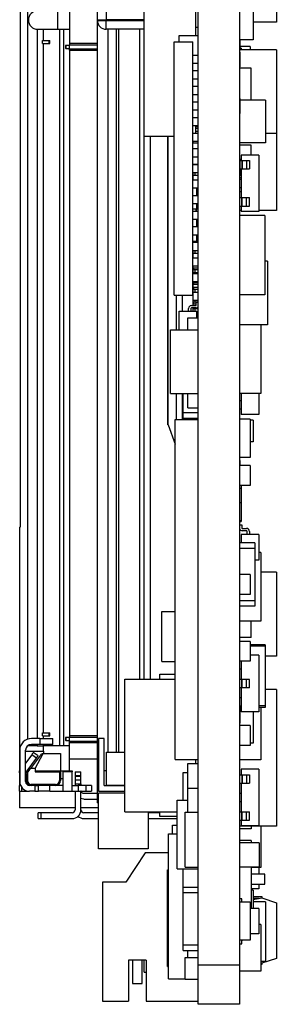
# Model space of a CAD drawing. Extents: x 25 to 408, y 76 to 219.
# Tile 5 of 21: x 206 to 219, y 98 to 149. Entities that reach past the tile are written whole.
import ezdxf

# ---------------------------------------------------------------- set-up
doc = ezdxf.new("R2010")
doc.units = 0
doc.layers.add('粗實線', color=7, linetype='CONTINUOUS')

msp = doc.modelspace()

# ---------------------------------------------------------------- linework, layer by layer
at = {"layer": '粗實線'}
for p, q in [((215.035, 100.426), (215.035, 191.426)), ((217.159, 191.426), (217.159, 100.426)), ((209.855, 148.922), (209.855, 180.402)), ((206.255, 178.784), (206.255, 112.02)), ((205.875, 167.902), (205.875, 122.902)), ((219.049, 152.745), (219.049, 148.795)), ((217.849, 150.202), (217.849, 147.884)), ((208.425, 149.852), (208.425, 147.702)), ((212.255, 142.946), (212.255, 149.546)), ((214.905, 148.115), (214.905, 149.546)), ((207.805, 149.372), (207.805, 148.432)), ((210.305, 149.372), (210.305, 148.922)), ((209.855, 148.922), (210.305, 148.922)), ((209.855, 148.882), (209.855, 148.922)), ((209.855, 148.882), (210.305, 148.882)), ((209.855, 110.402), (209.855, 148.882)), ((210.305, 148.922), (210.305, 148.882)), ((212.255, 148.922), (210.305, 148.922)), ((210.305, 148.432), (210.305, 148.882)), ((210.305, 148.882), (212.255, 148.882)), ((214.905, 148.537), (215.035, 148.537)), ((219.049, 148.795), (217.849, 148.795)), ((206.748, 148.433), (206.748, 112.055)), ((206.775, 148.432), (207.805, 148.432)), ((207.075, 147.852), (207.075, 148.432)), ((207.805, 148.432), (208.425, 148.432)), ((207.925, 111.682), (207.925, 148.432)), ((208.125, 111.682), (208.125, 148.432)), ((212.255, 148.432), (210.305, 148.432)), ((210.408, 111.352), (210.408, 148.432)), ((210.827, 111.352), (210.827, 148.432)), ((210.955, 111.352), (210.955, 148.432)), ((212.038, 115.102), (212.038, 148.432)), ((214.055, 147.793), (214.055, 148.115)), ((214.055, 148.115), (215.035, 148.115)), ((207.031, 147.702), (207.031, 147.852)), ((207.031, 147.852), (207.369, 147.852)), ((207.031, 147.702), (207.369, 147.702)), ((207.075, 112.352), (207.075, 147.702)), ((207.369, 147.702), (207.369, 147.852)), ((207.369, 147.852), (207.405, 147.852)), ((207.369, 147.702), (207.405, 147.702)), ((207.405, 147.702), (207.405, 147.852)), ((208.205, 147.602), (208.205, 147.452)), ((208.221, 147.602), (208.205, 147.602)), ((208.221, 147.452), (208.205, 147.452)), ((208.425, 147.602), (208.221, 147.602)), ((208.221, 147.602), (208.221, 147.452)), ((208.221, 147.452), (208.425, 147.452)), ((209.855, 147.702), (208.425, 147.702)), ((208.425, 147.702), (208.425, 147.627)), ((208.425, 147.627), (209.855, 147.627)), ((208.425, 147.427), (208.425, 147.627)), ((213.795, 134.793), (213.795, 147.793)), ((213.795, 147.793), (214.755, 147.793)), ((214.755, 134.793), (214.755, 147.793)), ((217.849, 147.884), (217.159, 147.884)), ((217.175, 147.871), (217.159, 147.871)), ((217.175, 147.884), (217.175, 147.871)), ((217.175, 147.871), (217.175, 147.38)), ((217.699, 147.549), (217.175, 147.549)), ((217.249, 147.465), (217.175, 147.465)), ((217.249, 147.465), (217.249, 147.38)), ((217.699, 147.549), (217.699, 147.38)), ((208.425, 147.427), (209.855, 147.427)), ((208.425, 147.352), (208.425, 147.427)), ((208.425, 147.352), (209.855, 147.352)), ((208.425, 147.352), (208.425, 112.202)), ((215.035, 147.093), (214.755, 147.093)), ((219.049, 147.38), (217.159, 147.38)), ((217.175, 147.262), (217.159, 147.262)), ((217.175, 147.262), (217.175, 146.5)), ((219.049, 147.38), (219.049, 143.08)), ((214.755, 146.693), (215.035, 146.693)), ((217.175, 146.5), (217.159, 146.5)), ((215.035, 146.293), (214.755, 146.293)), ((217.749, 146.43), (217.159, 146.43)), ((217.749, 144.798), (217.749, 146.43)), ((214.755, 145.893), (215.035, 145.893)), ((215.035, 145.493), (214.755, 145.493)), ((214.755, 145.093), (215.035, 145.093)), ((215.035, 144.693), (214.755, 144.693)), ((217.175, 144.874), (217.159, 144.874)), ((217.175, 144.874), (217.175, 144.112)), ((218.499, 144.798), (217.175, 144.798)), ((218.499, 144.798), (218.499, 142.614)), ((214.755, 144.293), (215.035, 144.293)), ((217.175, 144.112), (217.159, 144.112)), ((215.035, 143.893), (214.755, 143.893)), ((214.755, 143.493), (215.035, 143.493)), ((214.905, 143.093), (214.905, 143.493)), ((214.905, 143.452), (215.035, 143.452)), ((212.255, 142.946), (213.795, 142.946)), ((212.261, 115.102), (212.261, 142.946)), ((212.555, 142.946), (212.555, 115.102)), ((213.475, 128.137), (213.475, 142.946)), ((213.495, 128.137), (213.495, 142.946)), ((215.035, 143.093), (214.755, 143.093)), ((214.905, 143.352), (215.035, 143.352)), ((214.905, 143.202), (215.035, 143.202)), ((214.905, 143.104), (215.035, 143.104)), ((219.049, 143.08), (218.499, 143.08)), ((219.049, 143.08), (219.049, 139.143)), ((214.755, 142.693), (215.035, 142.693)), ((214.755, 142.607), (215.035, 142.607)), ((214.775, 142.607), (214.775, 142.693)), ((218.499, 142.614), (217.159, 142.614)), ((217.749, 142.493), (217.159, 142.493)), ((217.749, 141.981), (217.749, 142.493)), ((215.035, 142.293), (214.755, 142.293)), ((218.149, 141.981), (217.249, 141.981)), ((217.249, 141.981), (217.249, 141.696)), ((218.149, 141.981), (218.149, 139.081)), ((214.755, 141.893), (215.035, 141.893)), ((214.755, 141.503), (215.035, 141.503)), ((215.035, 141.493), (214.755, 141.493)), ((214.775, 141.493), (214.775, 141.503)), ((214.855, 141.503), (214.855, 141.493)), ((217.249, 141.75), (217.159, 141.75)), ((217.159, 141.696), (217.269, 141.696)), ((217.175, 141.674), (217.159, 141.674)), ((217.175, 141.674), (217.175, 140.912)), ((217.269, 141.696), (217.269, 141.266)), ((217.269, 141.696), (217.299, 141.696)), ((217.299, 141.696), (217.299, 141.266)), ((217.299, 141.696), (217.519, 141.696)), ((217.519, 141.696), (217.519, 141.266)), ((217.519, 141.696), (217.669, 141.696)), ((217.669, 141.696), (217.669, 141.266)), ((214.755, 141.093), (215.035, 141.093)), ((214.775, 140.693), (214.775, 141.093)), ((214.775, 140.952), (214.855, 140.952)), ((215.035, 140.937), (214.775, 140.937)), ((214.805, 140.937), (214.805, 140.952)), ((214.855, 141.093), (214.855, 140.952)), ((214.855, 140.952), (215.035, 140.952)), ((217.175, 140.912), (217.159, 140.912)), ((217.175, 141.266), (217.269, 141.266)), ((217.249, 141.266), (217.249, 139.796)), ((217.269, 141.266), (217.299, 141.266)), ((217.299, 141.266), (217.519, 141.266)), ((217.519, 141.266), (217.669, 141.266)), ((215.035, 140.693), (214.755, 140.693)), ((217.159, 140.836), (217.249, 140.836)), ((217.159, 140.746), (217.249, 140.746)), ((214.755, 140.293), (215.035, 140.293)), ((215.035, 139.893), (214.755, 139.893)), ((214.955, 139.893), (214.955, 140.293)), ((214.955, 140.202), (215.035, 140.202)), ((214.955, 140.172), (215.035, 140.172)), ((217.159, 140.316), (217.249, 140.316)), ((217.249, 140.093), (217.159, 140.093)), ((214.755, 139.493), (215.035, 139.493)), ((214.955, 139.222), (214.955, 139.493)), ((214.955, 139.452), (215.035, 139.452)), ((217.159, 139.796), (217.269, 139.796)), ((217.269, 139.366), (217.269, 139.796)), ((217.269, 139.796), (217.299, 139.796)), ((217.299, 139.366), (217.299, 139.796)), ((217.299, 139.796), (217.519, 139.796)), ((217.519, 139.366), (217.519, 139.796)), ((217.519, 139.796), (217.669, 139.796)), ((217.669, 139.366), (217.669, 139.796)), ((214.755, 139.222), (214.905, 139.222)), ((215.035, 139.093), (214.755, 139.093)), ((214.905, 139.222), (214.935, 139.222)), ((214.905, 139.222), (214.905, 139.093)), ((214.935, 139.222), (214.935, 139.093)), ((214.935, 139.222), (215.035, 139.222)), ((214.955, 139.352), (215.035, 139.352)), ((217.159, 139.366), (217.269, 139.366)), ((217.249, 139.143), (217.159, 139.143)), ((218.449, 138.887), (217.159, 138.887)), ((217.249, 139.366), (217.249, 139.081)), ((218.149, 139.081), (217.249, 139.081)), ((217.269, 139.366), (217.299, 139.366)), ((217.299, 139.366), (217.519, 139.366)), ((217.519, 139.366), (217.669, 139.366)), ((219.049, 139.143), (218.149, 139.143)), ((218.449, 138.887), (218.449, 134.808)), ((214.755, 138.693), (215.035, 138.693)), ((214.955, 138.293), (214.955, 138.693)), ((214.955, 138.537), (215.035, 138.537)), ((214.955, 138.452), (215.035, 138.452)), ((215.035, 138.293), (214.755, 138.293)), ((214.755, 137.893), (215.035, 137.893)), ((214.955, 138.352), (215.035, 138.352)), ((214.955, 137.557), (214.955, 137.893)), ((214.755, 137.557), (214.955, 137.557)), ((215.035, 137.493), (214.755, 137.493)), ((214.775, 137.493), (214.775, 137.557)), ((214.775, 137.537), (215.035, 137.537)), ((214.855, 137.537), (214.855, 137.493)), ((214.955, 137.842), (215.035, 137.842)), ((214.755, 137.093), (215.035, 137.093)), ((214.775, 136.693), (214.775, 137.093)), ((214.775, 136.952), (214.855, 136.952)), ((215.035, 136.937), (214.775, 136.937)), ((214.805, 136.937), (214.805, 136.952)), ((214.855, 137.093), (214.855, 136.952)), ((214.855, 136.952), (215.035, 136.952)), ((215.035, 136.693), (214.755, 136.693)), ((218.599, 136.532), (218.449, 136.532)), ((218.599, 136.532), (218.599, 133.278)), ((214.755, 136.293), (215.035, 136.293)), ((215.035, 135.893), (214.755, 135.893)), ((214.775, 135.893), (214.775, 136.293)), ((214.775, 136.202), (215.035, 136.202)), ((214.775, 136.102), (214.855, 136.102)), ((214.775, 135.952), (214.855, 135.952)), ((215.035, 135.937), (214.775, 135.937)), ((214.805, 136.102), (214.805, 136.202)), ((214.805, 135.937), (214.805, 135.952)), ((214.855, 136.102), (215.035, 136.102)), ((214.855, 136.102), (214.855, 135.952)), ((214.855, 135.952), (215.035, 135.952)), ((214.755, 135.493), (215.035, 135.493)), ((214.775, 134.262), (214.775, 135.493)), ((214.775, 135.452), (214.855, 135.452)), ((214.775, 135.352), (215.035, 135.352)), ((214.805, 135.352), (214.805, 135.452)), ((214.855, 135.493), (214.855, 135.452)), ((214.855, 135.452), (215.035, 135.452)), ((214.775, 135.202), (215.035, 135.202)), ((214.775, 135.102), (214.855, 135.102)), ((214.775, 134.952), (214.855, 134.952)), ((215.035, 134.937), (214.775, 134.937)), ((214.805, 135.102), (214.805, 135.202)), ((214.805, 134.937), (214.805, 134.952)), ((214.855, 135.102), (215.035, 135.102)), ((214.855, 135.102), (214.855, 134.952)), ((214.855, 134.952), (215.035, 134.952)), ((213.795, 134.793), (214.755, 134.793)), ((213.925, 133.024), (213.925, 134.793)), ((214.225, 133.98), (214.225, 134.793)), ((214.775, 134.537), (215.035, 134.537)), ((214.775, 134.452), (214.855, 134.452)), ((214.775, 134.352), (214.935, 134.352)), ((214.805, 134.352), (214.805, 134.452)), ((214.855, 134.537), (214.855, 134.452)), ((214.855, 134.452), (215.035, 134.452)), ((214.935, 134.292), (214.935, 134.442)), ((214.935, 134.442), (215.035, 134.442)), ((218.449, 134.808), (217.159, 134.808)), ((214.055, 133.024), (214.055, 133.98)), ((214.055, 133.98), (214.955, 133.98)), ((214.535, 133.98), (214.535, 134.112)), ((214.655, 134.112), (214.655, 133.98)), ((214.685, 134.262), (214.905, 134.262)), ((214.905, 134.142), (214.685, 134.142)), ((214.775, 133.98), (214.775, 134.142)), ((214.775, 134.102), (214.855, 134.102)), ((214.805, 134.102), (214.805, 134.142)), ((214.855, 134.102), (215.035, 134.102)), ((214.855, 134.102), (214.855, 133.98)), ((214.955, 133.635), (214.955, 133.98)), ((214.955, 133.952), (215.035, 133.952)), ((215.035, 133.937), (214.955, 133.937)), ((215.025, 134.202), (215.035, 134.202)), ((214.505, 133.024), (214.505, 133.635)), ((214.505, 133.635), (215.035, 133.635)), ((214.955, 133.695), (215.035, 133.695)), ((213.605, 129.75), (213.605, 133.024)), ((213.605, 133.024), (215.035, 133.024)), ((215.03, 133.024), (215.03, 133.038)), ((215.03, 133.038), (215.035, 133.038)), ((218.599, 133.278), (217.159, 133.278)), ((218.249, 133.277), (217.159, 133.277)), ((218.249, 133.277), (218.249, 129.75)), ((213.605, 129.75), (215.035, 129.75)), ((213.925, 128.419), (213.925, 129.75)), ((214.225, 128.419), (214.225, 129.75)), ((214.255, 128.774), (214.255, 129.75)), ((214.505, 129.012), (214.505, 129.75)), ((218.249, 129.75), (217.159, 129.75)), ((217.249, 129.382), (217.159, 129.382)), ((217.249, 129.75), (217.249, 128.667)), ((218.149, 129.75), (218.149, 128.667)), ((214.255, 128.774), (215.035, 128.774)), ((214.255, 128.49), (214.255, 128.774)), ((214.505, 129.012), (215.035, 129.012)), ((217.249, 128.952), (217.159, 128.952)), ((213.855, 110.987), (213.855, 128.419)), ((213.855, 128.419), (215.035, 128.419)), ((214.255, 128.49), (215.035, 128.49)), ((214.775, 128.419), (214.775, 128.49)), ((214.775, 128.452), (214.855, 128.452)), ((214.805, 128.419), (214.805, 128.452)), ((214.855, 128.49), (214.855, 128.452)), ((214.855, 128.452), (215.035, 128.452)), ((217.699, 128.428), (217.159, 128.428)), ((218.149, 128.667), (217.249, 128.667)), ((217.699, 128.428), (217.699, 126.472)), ((217.849, 128.383), (217.699, 128.383)), ((217.849, 128.383), (217.849, 127.279)), ((213.475, 128.137), (213.495, 128.137)), ((213.495, 128.137), (213.855, 127.15)), ((217.849, 127.279), (217.699, 127.279)), ((217.699, 126.472), (217.159, 126.472)), ((217.175, 126.307), (217.159, 126.307)), ((217.175, 126.307), (217.175, 126.053)), ((217.699, 126.053), (217.159, 126.053)), ((217.699, 126.053), (217.699, 125.037)), ((217.699, 125.037), (217.159, 125.037)), ((217.249, 124.873), (217.159, 124.873)), ((217.249, 125.037), (217.249, 124.873)), ((217.249, 124.873), (217.249, 124.144)), ((217.249, 124.144), (217.159, 124.144)), ((217.249, 124.144), (217.249, 123.687)), ((217.159, 123.23), (217.249, 123.23)), ((217.249, 123.687), (217.249, 123.23)), ((217.249, 123.23), (217.249, 123.208)), ((205.855, 122.902), (205.875, 122.902)), ((205.855, 122.902), (205.855, 111.682)), ((217.159, 123.208), (217.249, 123.208)), ((217.159, 123.184), (217.249, 123.184)), ((217.159, 123.012), (217.269, 123.012)), ((217.249, 123.208), (217.249, 123.184)), ((217.269, 123.012), (217.269, 122.862)), ((217.299, 122.832), (217.519, 122.832)), ((217.519, 122.712), (217.299, 122.712)), ((218.149, 122.512), (217.249, 122.512)), ((217.249, 122.512), (217.249, 122.092)), ((217.549, 122.512), (217.549, 122.682)), ((217.669, 122.682), (217.669, 122.512)), ((218.149, 122.512), (218.149, 121.212)), ((217.949, 122.092), (217.159, 122.092)), ((217.949, 121.808), (217.159, 121.808)), ((217.949, 122.092), (217.949, 121.808)), ((217.949, 121.808), (217.949, 119.122)), ((218.149, 121.212), (217.949, 121.212)), ((218.249, 121.589), (218.149, 121.589)), ((218.249, 121.589), (218.249, 118.071)), ((215.03, 118.56), (215.03, 120.846)), ((215.03, 120.846), (215.035, 120.846)), ((217.699, 120.465), (217.159, 120.465)), ((217.699, 120.465), (217.699, 119.449)), ((219.049, 120.583), (218.249, 120.583)), ((219.049, 120.583), (219.049, 116.283)), ((217.699, 119.449), (217.159, 119.449)), ((217.949, 119.122), (217.159, 119.122)), ((217.949, 118.838), (217.159, 118.838)), ((217.949, 119.122), (217.949, 118.838)), ((213.155, 116.007), (213.155, 118.573)), ((213.155, 118.573), (213.855, 118.573)), ((215.03, 118.56), (215.035, 118.56)), ((215.03, 118.306), (215.035, 118.306)), ((215.03, 116.528), (215.03, 118.306)), ((218.249, 118.071), (217.159, 118.071)), ((217.749, 117.233), (217.749, 118.071)), ((217.749, 117.233), (217.159, 117.233)), ((217.699, 117.036), (217.159, 117.036)), ((217.699, 117.036), (217.699, 116.02)), ((218.479, 116.866), (217.699, 116.866)), ((218.479, 116.785), (217.699, 116.785)), ((218.479, 116.866), (218.479, 116.785)), ((218.479, 116.785), (218.479, 113.731)), ((215.03, 116.528), (215.035, 116.528)), ((215.03, 116.274), (215.035, 116.274)), ((215.03, 115.512), (215.03, 116.274)), ((218.149, 116.327), (217.699, 116.327)), ((218.149, 116.327), (218.149, 113.427)), ((219.049, 116.283), (218.479, 116.283)), ((213.155, 116.007), (213.855, 116.007)), ((217.699, 116.02), (217.159, 116.02)), ((217.249, 116.02), (217.249, 115.092)), ((213.055, 115.102), (213.055, 115.352)), ((213.055, 115.352), (213.855, 115.352)), ((215.03, 115.512), (215.035, 115.512)), ((217.249, 115.612), (217.159, 115.612)), ((211.255, 108.302), (211.255, 115.102)), ((211.255, 115.102), (213.855, 115.102)), ((217.269, 115.092), (217.159, 115.092)), ((217.269, 114.662), (217.159, 114.662)), ((217.249, 114.662), (217.249, 113.427)), ((217.269, 114.662), (217.269, 115.092)), ((217.299, 115.092), (217.269, 115.092)), ((217.299, 114.662), (217.269, 114.662)), ((217.299, 114.662), (217.299, 115.092)), ((217.519, 115.092), (217.299, 115.092)), ((217.519, 114.662), (217.299, 114.662)), ((217.519, 114.662), (217.519, 115.092)), ((217.669, 115.092), (217.519, 115.092)), ((217.669, 114.662), (217.519, 114.662)), ((217.669, 114.662), (217.669, 115.092)), ((217.249, 114.142), (217.159, 114.142)), ((219.049, 114.567), (218.479, 114.567)), ((219.049, 114.567), (219.049, 107.567)), ((217.249, 113.712), (217.159, 113.712)), ((217.249, 113.65), (217.159, 113.65)), ((218.479, 113.731), (218.149, 113.731)), ((218.479, 113.65), (218.149, 113.65)), ((218.249, 113.65), (218.249, 110.959)), ((218.479, 113.731), (218.479, 113.65)), ((217.175, 113.607), (217.159, 113.607)), ((217.175, 113.607), (217.175, 112.845)), ((218.149, 113.427), (217.249, 113.427)), ((217.849, 113.427), (217.849, 111.816)), ((217.175, 112.845), (217.159, 112.845)), ((217.699, 112.718), (217.159, 112.718)), ((217.699, 112.718), (217.699, 111.702)), ((207.031, 112.202), (207.031, 112.352)), ((207.031, 112.352), (207.369, 112.352)), ((207.031, 112.202), (207.369, 112.202)), ((207.075, 112.055), (207.075, 112.202)), ((207.369, 112.202), (207.369, 112.352)), ((207.369, 112.352), (207.405, 112.352)), ((207.369, 112.202), (207.405, 112.202)), ((207.405, 112.202), (207.405, 112.352)), ((208.205, 112.102), (208.205, 111.952)), ((208.221, 112.102), (208.205, 112.102)), ((208.221, 112.102), (208.221, 111.952)), ((208.425, 112.102), (208.221, 112.102)), ((209.855, 112.202), (208.425, 112.202)), ((208.425, 112.202), (208.425, 112.127)), ((208.425, 112.127), (209.855, 112.127)), ((208.425, 111.927), (208.425, 112.127)), ((205.903, 111.682), (205.855, 111.682)), ((205.855, 111.682), (205.855, 111.402)), ((206.748, 111.682), (206.262, 111.682)), ((206.885, 112.055), (206.458, 112.055)), ((206.885, 111.755), (206.458, 111.755)), ((206.748, 111.755), (206.748, 111.682)), ((206.748, 111.682), (207.075, 111.682)), ((206.885, 112.055), (206.885, 111.755)), ((206.885, 112.055), (207.558, 112.055)), ((207.558, 111.755), (206.885, 111.755)), ((207.075, 111.682), (207.075, 111.755)), ((207.925, 111.682), (207.075, 111.682)), ((207.075, 111.402), (207.075, 111.682)), ((207.558, 111.755), (207.558, 112.055)), ((208.125, 111.682), (207.925, 111.682)), ((208.425, 111.682), (208.125, 111.682)), ((208.221, 111.952), (208.205, 111.952)), ((208.221, 111.952), (208.425, 111.952)), ((208.425, 111.927), (209.855, 111.927)), ((208.425, 111.852), (208.425, 111.927)), ((208.425, 111.852), (209.855, 111.852)), ((208.425, 111.002), (208.425, 111.852)), ((209.905, 112.052), (209.905, 109.352)), ((210.205, 112.052), (209.905, 112.052)), ((210.205, 109.652), (210.205, 112.052)), ((217.699, 111.702), (217.159, 111.702)), ((217.849, 111.816), (217.699, 111.816)), ((205.855, 111.402), (205.855, 110.402)), ((205.855, 111.402), (205.858, 111.402)), ((205.858, 111.455), (205.858, 109.852)), ((206.158, 109.852), (206.158, 111.455)), ((206.158, 111.402), (207.075, 111.402)), ((206.473, 111.226), (206.158, 110.792)), ((206.925, 111.201), (206.417, 110.517)), ((206.716, 111.05), (206.473, 111.226)), ((206.801, 111.166), (206.558, 111.343)), ((206.654, 110.517), (207.057, 111.28)), ((207.075, 111.402), (207.075, 111.282)), ((207.086, 111.282), (207.955, 111.282)), ((207.955, 111.282), (207.955, 110.402)), ((210.317, 111.352), (211.255, 111.352)), ((210.317, 109.669), (210.317, 111.352)), ((206.196, 110.335), (206.716, 111.05)), ((208.425, 110.402), (208.425, 111.002)), ((209.855, 111.002), (208.425, 111.002)), ((213.855, 110.987), (215.035, 110.987)), ((214.505, 109.505), (214.505, 110.775)), ((214.505, 110.775), (215.03, 110.775)), ((214.905, 110.775), (214.905, 110.987)), ((215.03, 110.305), (215.03, 110.987)), ((218.249, 110.959), (217.159, 110.959)), ((205.855, 110.302), (205.855, 110.402)), ((205.855, 110.402), (205.858, 110.402)), ((205.858, 110.305), (205.855, 110.302)), ((205.855, 110.302), (205.855, 109.652)), ((206.196, 110.335), (206.158, 110.362)), ((206.255, 110.299), (206.205, 110.232)), ((206.205, 110.232), (206.205, 109.902)), ((206.245, 110.402), (206.331, 110.402)), ((206.255, 110.299), (206.417, 110.517)), ((206.255, 110.299), (206.255, 109.902)), ((206.654, 110.517), (206.417, 110.517)), ((206.654, 110.517), (206.654, 110.352)), ((206.683, 110.402), (206.654, 110.352)), ((206.654, 110.352), (207.905, 110.352)), ((206.683, 110.402), (207.955, 110.402)), ((207.905, 110.352), (207.955, 110.402)), ((207.905, 110.352), (207.905, 109.902)), ((207.955, 110.402), (207.955, 109.902)), ((207.955, 110.402), (208.555, 110.402)), ((208.075, 110.352), (208.075, 109.352)), ((208.555, 110.352), (208.075, 110.352)), ((208.555, 110.402), (208.555, 110.352)), ((208.555, 109.352), (208.555, 110.352)), ((208.703, 110.351), (209.003, 110.351)), ((208.703, 110.351), (208.703, 110.151)), ((209.003, 110.151), (208.703, 110.151)), ((208.703, 110.151), (208.703, 110.106)), ((209.003, 110.106), (208.703, 110.106)), ((208.703, 110.106), (208.703, 109.913)), ((209.003, 110.151), (209.003, 110.351)), ((209.003, 110.106), (209.003, 110.151)), ((209.003, 109.913), (209.003, 110.106)), ((209.855, 108.752), (209.855, 110.402)), ((209.905, 110.402), (209.855, 110.402)), ((210.317, 110.402), (210.205, 110.402)), ((214.255, 108.893), (214.255, 110.321)), ((214.255, 110.321), (214.505, 110.321)), ((215.03, 110.305), (215.035, 110.305)), ((217.159, 110.2), (217.269, 110.2)), ((218.149, 110.485), (217.249, 110.485)), ((217.249, 110.485), (217.249, 110.2)), ((217.269, 110.2), (217.269, 109.77)), ((217.269, 110.2), (217.299, 110.2)), ((217.299, 110.2), (217.299, 109.77)), ((217.299, 110.2), (217.519, 110.2)), ((217.519, 110.2), (217.519, 109.77)), ((217.519, 110.2), (217.669, 110.2)), ((217.669, 110.2), (217.669, 109.77)), ((218.149, 110.485), (218.149, 107.585)), ((205.9, 109.652), (205.855, 109.652)), ((205.855, 109.352), (205.855, 109.652)), ((206.255, 109.902), (206.205, 109.902)), ((206.635, 109.652), (206.358, 109.652)), ((206.455, 109.652), (206.455, 109.702)), ((207.705, 109.702), (206.455, 109.702)), ((206.635, 109.652), (206.635, 109.352)), ((206.635, 109.652), (206.821, 109.652)), ((206.821, 109.352), (206.821, 109.652)), ((207.405, 109.652), (206.821, 109.652)), ((207.705, 109.652), (207.405, 109.652)), ((207.405, 109.352), (207.405, 109.652)), ((207.705, 109.702), (207.705, 109.652)), ((208.075, 109.652), (207.705, 109.652)), ((207.955, 109.902), (207.905, 109.902)), ((207.955, 110.002), (208.075, 110.002)), ((208.555, 109.652), (208.855, 109.652)), ((209.003, 109.913), (208.703, 109.913)), ((208.703, 109.913), (208.703, 109.734)), ((208.703, 109.734), (209.003, 109.734)), ((208.703, 109.734), (208.703, 109.652)), ((208.855, 109.652), (208.855, 109.352)), ((209.255, 109.652), (208.855, 109.652)), ((209.003, 109.734), (209.003, 109.913)), ((209.003, 109.734), (209.003, 109.652)), ((209.255, 109.652), (209.255, 109.352)), ((209.555, 109.652), (209.255, 109.652)), ((209.555, 109.652), (209.555, 109.352)), ((210.205, 109.652), (211.255, 109.652)), ((210.317, 109.669), (211.255, 109.669)), ((217.159, 109.77), (217.269, 109.77)), ((217.249, 109.77), (217.249, 108.3)), ((217.269, 109.77), (217.299, 109.77)), ((217.299, 109.77), (217.519, 109.77)), ((217.519, 109.77), (217.669, 109.77)), ((205.855, 109.352), (205.953, 109.352)), ((205.855, 109.352), (205.855, 108.502)), ((205.953, 109.558), (205.953, 109.352)), ((205.953, 109.352), (206.358, 109.352)), ((206.635, 109.352), (206.358, 109.352)), ((206.635, 109.352), (206.821, 109.352)), ((207.405, 109.352), (206.821, 109.352)), ((207.405, 109.352), (208.075, 109.352)), ((208.075, 109.352), (208.555, 109.352)), ((208.555, 109.352), (208.855, 109.352)), ((208.703, 109.352), (208.703, 108.401)), ((208.855, 109.352), (209.255, 109.352)), ((209.003, 108.401), (209.003, 109.352)), ((209.012, 109.351), (209.003, 109.351)), ((209.153, 109.251), (209.855, 109.251)), ((209.255, 109.352), (209.555, 109.352)), ((209.905, 109.352), (211.255, 109.352)), ((209.905, 106.402), (209.905, 109.252)), ((211.255, 109.252), (209.905, 109.252)), ((214.505, 108.286), (214.505, 109.505)), ((214.505, 109.505), (215.035, 109.505)), ((217.159, 109.25), (217.249, 109.25)), ((209.153, 108.951), (209.855, 108.951)), ((209.855, 108.752), (209.905, 108.752)), ((213.955, 105.366), (213.955, 108.893)), ((213.955, 108.893), (214.505, 108.893)), ((217.159, 108.82), (217.249, 108.82)), ((208.703, 108.502), (205.855, 108.502)), ((206.799, 107.951), (206.799, 108.251)), ((206.955, 108.251), (206.799, 108.251)), ((206.955, 107.951), (206.955, 108.251)), ((208.553, 108.251), (206.955, 108.251)), ((209.905, 108.502), (209.003, 108.502)), ((209.905, 108.252), (209.153, 108.252)), ((211.255, 108.302), (213.955, 108.302)), ((212.455, 108.302), (212.455, 106.402)), ((213.055, 108.252), (212.455, 108.252)), ((213.055, 108.052), (213.055, 108.302)), ((214.355, 105.466), (214.355, 108.286)), ((214.355, 108.286), (215.035, 108.286)), ((217.159, 108.3), (217.269, 108.3)), ((217.269, 107.87), (217.269, 108.3)), ((217.269, 108.3), (217.299, 108.3)), ((217.299, 107.87), (217.299, 108.3)), ((217.299, 108.3), (217.519, 108.3)), ((217.519, 107.87), (217.519, 108.3)), ((217.519, 108.3), (217.669, 108.3)), ((217.669, 107.87), (217.669, 108.3)), ((206.799, 107.951), (206.955, 107.951)), ((206.955, 107.951), (208.553, 107.951)), ((209.153, 107.952), (209.905, 107.952)), ((212.455, 107.952), (213.955, 107.952)), ((213.955, 108.052), (213.055, 108.052)), ((213.705, 107.62), (213.955, 107.62)), ((213.705, 107.165), (213.705, 107.62)), ((217.159, 107.87), (217.269, 107.87)), ((219.049, 107.567), (217.159, 107.567)), ((217.249, 107.87), (217.249, 107.585)), ((218.149, 107.585), (217.249, 107.585)), ((217.269, 107.87), (217.299, 107.87)), ((217.299, 107.87), (217.519, 107.87)), ((217.519, 107.87), (217.669, 107.87)), ((217.749, 107.567), (217.749, 107.417)), ((218.249, 107.567), (218.249, 105.438)), ((213.505, 99.729), (213.505, 107.165)), ((213.505, 107.165), (213.955, 107.165)), ((217.749, 107.417), (217.159, 107.417)), ((217.749, 106.825), (217.159, 106.825)), ((218.169, 106.714), (217.159, 106.714)), ((217.749, 106.825), (217.749, 106.714)), ((218.169, 106.714), (218.169, 105.463)), ((212.455, 106.402), (209.905, 106.402)), ((212.311, 106.194), (211.309, 104.694)), ((213.505, 106.194), (212.311, 106.194)), ((213.455, 100.368), (213.455, 105.322)), ((213.455, 105.322), (213.505, 105.322)), ((213.955, 105.366), (215.035, 105.366)), ((214.255, 104.439), (214.255, 105.366)), ((214.355, 105.466), (215.035, 105.466)), ((218.169, 105.463), (217.159, 105.463)), ((217.749, 105.463), (217.749, 103.335)), ((218.249, 105.438), (217.749, 105.438)), ((218.455, 105.094), (217.749, 105.094)), ((218.149, 105.438), (218.149, 105.094)), ((218.455, 104.594), (218.455, 105.094)), ((210.105, 104.694), (210.105, 98.594)), ((211.309, 104.694), (210.105, 104.694)), ((217.749, 104.594), (218.455, 104.594)), ((218.149, 104.594), (218.149, 104.354)), ((214.255, 104.439), (215.035, 104.439)), ((214.255, 104.155), (214.255, 104.439)), ((214.255, 101.469), (214.255, 104.155)), ((214.255, 104.155), (215.035, 104.155)), ((218.149, 104.354), (217.749, 104.354)), ((217.849, 104.286), (217.749, 104.286)), ((217.849, 104.286), (217.849, 103.335)), ((217.269, 103.835), (217.159, 103.835)), ((217.699, 103.663), (217.159, 103.663)), ((217.269, 103.685), (217.269, 103.835)), ((217.699, 103.663), (217.699, 101.707)), ((217.849, 103.96), (218.307, 103.96)), ((217.849, 103.803), (218.302, 103.885)), ((218.164, 103.86), (217.849, 103.86)), ((218.499, 103.688), (217.849, 103.688)), ((218.302, 103.885), (219.049, 103.637)), ((218.307, 103.96), (218.307, 103.883)), ((218.499, 103.688), (218.499, 100.615)), ((219.049, 103.637), (219.049, 100.782)), ((218.149, 103.335), (217.699, 103.335)), ((218.149, 103.335), (218.149, 102.035)), ((218.249, 102.523), (218.149, 102.523)), ((218.249, 102.523), (218.249, 100.119)), ((218.149, 102.035), (217.699, 102.035)), ((217.699, 101.707), (217.159, 101.707)), ((217.159, 101.535), (217.269, 101.535)), ((217.269, 101.535), (217.269, 101.685)), ((214.255, 101.469), (215.035, 101.469)), ((214.255, 101.185), (214.255, 101.469)), ((214.255, 101.185), (215.035, 101.185)), ((214.505, 100.824), (214.505, 101.185)), ((212.355, 100.694), (211.455, 100.694)), ((211.455, 100.694), (211.455, 98.594)), ((211.655, 100.694), (211.655, 99.494)), ((212.155, 99.494), (212.155, 100.694)), ((212.255, 100.081), (212.255, 100.694)), ((212.355, 100.694), (212.355, 98.594)), ((214.355, 99.72), (214.355, 100.824)), ((214.355, 100.824), (215.035, 100.824)), ((218.499, 100.615), (218.249, 100.615)), ((218.302, 100.535), (218.249, 100.544)), ((219.049, 100.782), (218.302, 100.535)), ((218.307, 100.537), (218.307, 100.46)), ((212.255, 100.081), (212.355, 100.081)), ((213.455, 100.368), (213.505, 100.368)), ((215.035, 98.426), (215.035, 100.426)), ((217.159, 100.426), (215.035, 100.426)), ((217.159, 100.426), (217.159, 98.426)), ((218.249, 100.119), (217.159, 100.119)), ((218.307, 100.46), (218.249, 100.46)), ((211.655, 99.494), (212.155, 99.494)), ((213.505, 99.729), (214.355, 99.729)), ((214.355, 99.72), (215.035, 99.72)), ((210.105, 98.594), (211.455, 98.594)), ((212.355, 98.594), (215.035, 98.594)), ((217.159, 98.426), (215.035, 98.426))]:
    msp.add_line(p, q, dxfattribs=at)
at = {"layer": '粗實線', "flags": 128}
for points in [[(206.558, 111.343), (206.556, 111.34), (206.551, 111.334), (206.544, 111.323), (206.533, 111.309), (206.52, 111.291), (206.506, 111.271), (206.49, 111.249), (206.473, 111.226)], [(206.716, 111.05), (206.733, 111.073), (206.749, 111.095), (206.763, 111.115), (206.776, 111.132), (206.786, 111.147), (206.794, 111.158), (206.799, 111.164), (206.801, 111.166)], [(206.158, 110.217), (206.168, 110.279), (206.196, 110.335)], [(209.153, 108.951), (209.071, 108.959), (209.003, 108.977)]]:
    msp.add_lwpolyline(points, dxfattribs=at)
at = {"layer": '粗實線'}
for centre, radius, start, end in [((206.775, 148.902), 0.47, 90, 270), ((210.305, 148.882), 0.45, 180, 270), ((214.685, 134.112), 0.15, 90, 180), ((214.685, 134.112), 0.03, 90, 180), ((214.905, 134.292), 0.03, 270, 0), ((214.905, 134.292), 0.15, 270, 330.0736), ((217.299, 122.862), 0.15, 201.0395, 270), ((217.299, 122.862), 0.03, 180, 270), ((217.519, 122.682), 0.15, 0, 90), ((217.519, 122.682), 0.03, 0, 90), ((206.458, 111.455), 0.6, 90, 180), ((206.458, 111.455), 0.3, 90, 180), ((207.086, 111.082), 0.2, 98.2342, 143.3929), ((207.086, 111.082), 0.2, 90, 98.2342), ((206.358, 109.852), 0.5, 180, 270), ((206.358, 109.852), 0.2, 180, 270), ((206.455, 109.902), 0.25, 180, 270), ((206.455, 109.902), 0.2, 180, 270), ((207.705, 109.902), 0.25, 270, 0), ((207.705, 109.902), 0.2, 270, 0), ((209.153, 109.401), 0.15, 199.4712, 270), ((208.553, 108.401), 0.45, 270, 0), ((208.553, 108.401), 0.15, 270, 0), ((209.153, 108.402), 0.45, 228.2353, 270), ((209.153, 108.402), 0.15, 180, 270), ((217.299, 103.685), 0.03, 180, 227.4482), ((217.299, 101.685), 0.03, 132.5518, 180)]:
    msp.add_arc(centre, radius, start, end, dxfattribs=at)

doc.saveas('drawing.dxf')
